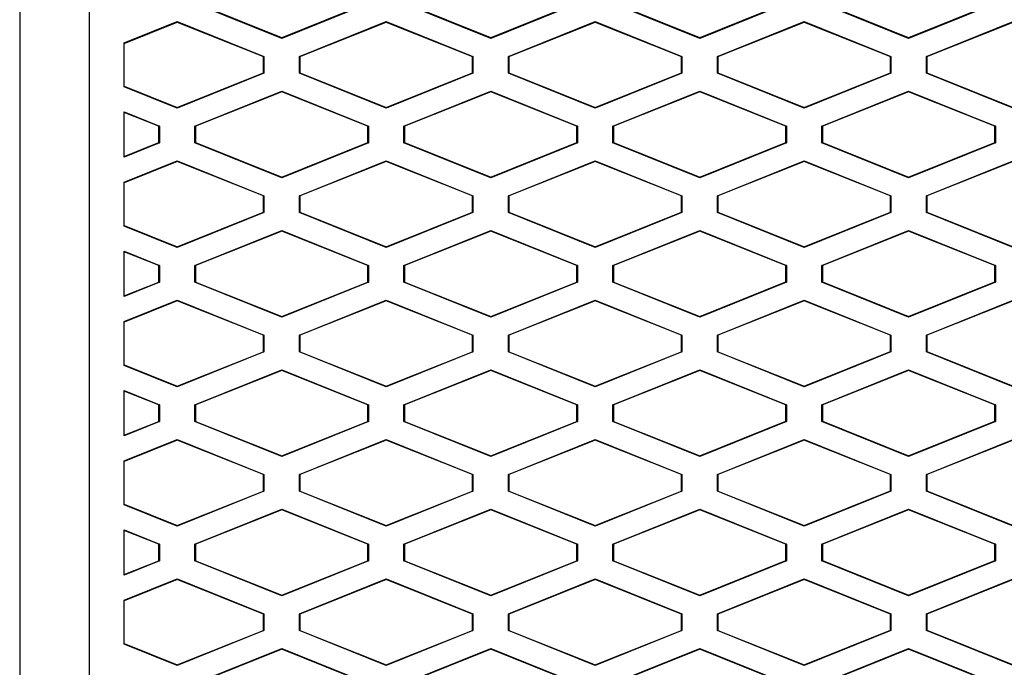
# Model space of a CAD drawing. Header units: millimetres. Extents: x -0.44 to 1.31, y -0.87 to 1.29.
# Tile 65 of 182: x 0.254 to 0.2822, y 0.3113 to 0.3299. Entities that reach past the tile are written whole.
import ezdxf

# ---------------------------------------------------------------- set-up
doc = ezdxf.new("R2010")
doc.units = ezdxf.units.MM

msp = doc.modelspace()

# ---------------------------------------------------------------- linework, layer by layer
at = {"color": 7, "linetype": 'Continuous', "lineweight": 25}
for p, q in [((0.253956, 0.34407), (0.253957, 0.29116)), ((0.255957, 0.29316), (0.255956, 0.34107)), ((0.261477, 0.329331), (0.258987, 0.330327)), ((0.261477, 0.329346), (0.259001, 0.330336)), ((0.263954, 0.330336), (0.261477, 0.329346)), ((0.263968, 0.330327), (0.261477, 0.329331)), ((0.267477, 0.329331), (0.264987, 0.330327)), ((0.267477, 0.329346), (0.265001, 0.330336)), ((0.269954, 0.330336), (0.267477, 0.329346)), ((0.269968, 0.330327), (0.267477, 0.329331)), ((0.273477, 0.329331), (0.270987, 0.330327)), ((0.273477, 0.329346), (0.271001, 0.330336)), ((0.275954, 0.330337), (0.273477, 0.329346)), ((0.275968, 0.330327), (0.273477, 0.329331)), ((0.279477, 0.329331), (0.276987, 0.330327)), ((0.279477, 0.329346), (0.277001, 0.330337)), ((0.281954, 0.330337), (0.279477, 0.329346)), ((0.281968, 0.330327), (0.279477, 0.329331)), ((0.256956, 0.329202), (0.258477, 0.32981)), ((0.256956, 0.329187), (0.258477, 0.329795)), ((0.258477, 0.32981), (0.260968, 0.328814)), ((0.258477, 0.32981), (0.258477, 0.329795)), ((0.258477, 0.329795), (0.260954, 0.328805)), ((0.261987, 0.328814), (0.264477, 0.32981)), ((0.262001, 0.328805), (0.264477, 0.329795)), ((0.264477, 0.32981), (0.266968, 0.328814)), ((0.264477, 0.32981), (0.264477, 0.329795)), ((0.264477, 0.329795), (0.266954, 0.328805)), ((0.267987, 0.328814), (0.270477, 0.32981)), ((0.268001, 0.328805), (0.270477, 0.329795)), ((0.270477, 0.32981), (0.272968, 0.328814)), ((0.270477, 0.32981), (0.270477, 0.329795)), ((0.270477, 0.329795), (0.272954, 0.328805)), ((0.273987, 0.328814), (0.276477, 0.329811)), ((0.274001, 0.328805), (0.276477, 0.329796)), ((0.276477, 0.329811), (0.278968, 0.328814)), ((0.276477, 0.329811), (0.276477, 0.329796)), ((0.276477, 0.329796), (0.278954, 0.328805)), ((0.279987, 0.328814), (0.282477, 0.329811)), ((0.280001, 0.328805), (0.282477, 0.329796)), ((0.261477, 0.329331), (0.261477, 0.329346)), ((0.267477, 0.329346), (0.267477, 0.329331)), ((0.273477, 0.329346), (0.273477, 0.329331)), ((0.279477, 0.329346), (0.279477, 0.329331)), ((0.256956, 0.327939), (0.256956, 0.329202)), ((0.260954, 0.328805), (0.260968, 0.328814)), ((0.260954, 0.328336), (0.260954, 0.328805)), ((0.260968, 0.328814), (0.260968, 0.328327)), ((0.261987, 0.328327), (0.261987, 0.328814)), ((0.262001, 0.328805), (0.261987, 0.328814)), ((0.262001, 0.328805), (0.262001, 0.328336)), ((0.266954, 0.328805), (0.266968, 0.328814)), ((0.266954, 0.328336), (0.266954, 0.328805)), ((0.266968, 0.328814), (0.266968, 0.328327)), ((0.267987, 0.328327), (0.267987, 0.328814)), ((0.268001, 0.328805), (0.267987, 0.328814)), ((0.268001, 0.328805), (0.268001, 0.328336)), ((0.272954, 0.328805), (0.272968, 0.328814)), ((0.272954, 0.328336), (0.272954, 0.328805)), ((0.272968, 0.328814), (0.272968, 0.328327)), ((0.273987, 0.328327), (0.273987, 0.328814)), ((0.274001, 0.328805), (0.273987, 0.328814)), ((0.274001, 0.328805), (0.274001, 0.328336)), ((0.278954, 0.328805), (0.278968, 0.328814)), ((0.278954, 0.328337), (0.278954, 0.328805)), ((0.278968, 0.328814), (0.278968, 0.328327)), ((0.279987, 0.328327), (0.279987, 0.328814)), ((0.280001, 0.328805), (0.279987, 0.328814)), ((0.280001, 0.328805), (0.280001, 0.328337)), ((0.258477, 0.327346), (0.260954, 0.328336)), ((0.260968, 0.328327), (0.258477, 0.327331)), ((0.260954, 0.328336), (0.260968, 0.328327)), ((0.262001, 0.328336), (0.261987, 0.328327)), ((0.264477, 0.327331), (0.261987, 0.328327)), ((0.262001, 0.328336), (0.264477, 0.327346)), ((0.264477, 0.327346), (0.266954, 0.328336)), ((0.266968, 0.328327), (0.264477, 0.327331)), ((0.266954, 0.328336), (0.266968, 0.328327)), ((0.268001, 0.328336), (0.267987, 0.328327)), ((0.270477, 0.327331), (0.267987, 0.328327)), ((0.268001, 0.328336), (0.270477, 0.327346)), ((0.270477, 0.327346), (0.272954, 0.328336)), ((0.272968, 0.328327), (0.270477, 0.327331)), ((0.272954, 0.328336), (0.272968, 0.328327)), ((0.274001, 0.328336), (0.273987, 0.328327)), ((0.276477, 0.327331), (0.273987, 0.328327)), ((0.274001, 0.328336), (0.276477, 0.327346)), ((0.276477, 0.327346), (0.278954, 0.328337)), ((0.278968, 0.328327), (0.276477, 0.327331)), ((0.278954, 0.328337), (0.278968, 0.328327)), ((0.280001, 0.328337), (0.279987, 0.328327)), ((0.282477, 0.327331), (0.279987, 0.328327)), ((0.280001, 0.328337), (0.282477, 0.327346)), ((0.256956, 0.327954), (0.258477, 0.327346)), ((0.258477, 0.327331), (0.256956, 0.327939)), ((0.258987, 0.326814), (0.261477, 0.32781)), ((0.261477, 0.327795), (0.259001, 0.326805)), ((0.261477, 0.32781), (0.263968, 0.326814)), ((0.261477, 0.327795), (0.261477, 0.32781)), ((0.263954, 0.326805), (0.261477, 0.327795)), ((0.264987, 0.326814), (0.267477, 0.32781)), ((0.267477, 0.327795), (0.265001, 0.326805)), ((0.267477, 0.32781), (0.269968, 0.326814)), ((0.267477, 0.327795), (0.267477, 0.32781)), ((0.269954, 0.326805), (0.267477, 0.327795)), ((0.270987, 0.326814), (0.273477, 0.327811)), ((0.273477, 0.327796), (0.271001, 0.326805)), ((0.273477, 0.327811), (0.275968, 0.326814)), ((0.273477, 0.327796), (0.273477, 0.327811)), ((0.275954, 0.326805), (0.273477, 0.327796)), ((0.276987, 0.326814), (0.279477, 0.327811)), ((0.279477, 0.327796), (0.277001, 0.326805)), ((0.279477, 0.327811), (0.281968, 0.326814)), ((0.279477, 0.327796), (0.279477, 0.327811)), ((0.281954, 0.326805), (0.279477, 0.327796)), ((0.258477, 0.327346), (0.258477, 0.327331)), ((0.264477, 0.327346), (0.264477, 0.327331)), ((0.270477, 0.327346), (0.270477, 0.327331)), ((0.276477, 0.327346), (0.276477, 0.327331)), ((0.256956, 0.327219), (0.257968, 0.326814)), ((0.256956, 0.325922), (0.256956, 0.327219)), ((0.257954, 0.326805), (0.256956, 0.327204)), ((0.257968, 0.326814), (0.257954, 0.326805)), ((0.257954, 0.326336), (0.257954, 0.326805)), ((0.257968, 0.326814), (0.257968, 0.326327)), ((0.258987, 0.326327), (0.258987, 0.326814)), ((0.259001, 0.326805), (0.258987, 0.326814)), ((0.259001, 0.326805), (0.259001, 0.326336)), ((0.263954, 0.326805), (0.263968, 0.326814)), ((0.263954, 0.326336), (0.263954, 0.326805)), ((0.263968, 0.326814), (0.263968, 0.326327)), ((0.264987, 0.326327), (0.264987, 0.326814)), ((0.265001, 0.326805), (0.264987, 0.326814)), ((0.265001, 0.326805), (0.265001, 0.326336)), ((0.269968, 0.326814), (0.269954, 0.326805)), ((0.269954, 0.326336), (0.269954, 0.326805)), ((0.269968, 0.326814), (0.269968, 0.326327)), ((0.270987, 0.326327), (0.270987, 0.326814)), ((0.271001, 0.326805), (0.270987, 0.326814)), ((0.271001, 0.326805), (0.271001, 0.326336)), ((0.275968, 0.326814), (0.275954, 0.326805)), ((0.275954, 0.326337), (0.275954, 0.326805)), ((0.275968, 0.326814), (0.275968, 0.326327)), ((0.276987, 0.326327), (0.276987, 0.326814)), ((0.277001, 0.326805), (0.276987, 0.326814)), ((0.277001, 0.326805), (0.277001, 0.326337)), ((0.281968, 0.326814), (0.281954, 0.326805)), ((0.281954, 0.326337), (0.281954, 0.326805)), ((0.281968, 0.326814), (0.281968, 0.326327)), ((0.256956, 0.325937), (0.257954, 0.326336)), ((0.257968, 0.326327), (0.256956, 0.325922)), ((0.257954, 0.326336), (0.257968, 0.326327)), ((0.259001, 0.326336), (0.258987, 0.326327)), ((0.261477, 0.325331), (0.258987, 0.326327)), ((0.259001, 0.326336), (0.261477, 0.325346)), ((0.261477, 0.325346), (0.263954, 0.326336)), ((0.263968, 0.326327), (0.261477, 0.325331)), ((0.263954, 0.326336), (0.263968, 0.326327)), ((0.264987, 0.326327), (0.265001, 0.326336)), ((0.267477, 0.325331), (0.264987, 0.326327)), ((0.265001, 0.326336), (0.267477, 0.325346)), ((0.267477, 0.325346), (0.269954, 0.326336)), ((0.269968, 0.326327), (0.267477, 0.325331)), ((0.269954, 0.326336), (0.269968, 0.326327)), ((0.270987, 0.326327), (0.271001, 0.326336)), ((0.273477, 0.325331), (0.270987, 0.326327)), ((0.271001, 0.326336), (0.273477, 0.325346)), ((0.273477, 0.325346), (0.275954, 0.326337)), ((0.275968, 0.326327), (0.273477, 0.325331)), ((0.275954, 0.326337), (0.275968, 0.326327)), ((0.276987, 0.326327), (0.277001, 0.326337)), ((0.279477, 0.325331), (0.276987, 0.326327)), ((0.277001, 0.326337), (0.279477, 0.325346)), ((0.279477, 0.325346), (0.281954, 0.326337)), ((0.281968, 0.326327), (0.279477, 0.325331)), ((0.281954, 0.326337), (0.281968, 0.326327)), ((0.256956, 0.325202), (0.258477, 0.32581)), ((0.258477, 0.325795), (0.256956, 0.325187)), ((0.258477, 0.32581), (0.260968, 0.324814)), ((0.258477, 0.32581), (0.258477, 0.325795)), ((0.260954, 0.324805), (0.258477, 0.325795)), ((0.261987, 0.324814), (0.264477, 0.32581)), ((0.264477, 0.325795), (0.262001, 0.324805)), ((0.264477, 0.32581), (0.266968, 0.324814)), ((0.264477, 0.32581), (0.264477, 0.325795)), ((0.266954, 0.324805), (0.264477, 0.325795)), ((0.267987, 0.324814), (0.270477, 0.32581)), ((0.270477, 0.325795), (0.268001, 0.324805)), ((0.270477, 0.32581), (0.272968, 0.324814)), ((0.270477, 0.32581), (0.270477, 0.325795)), ((0.272954, 0.324805), (0.270477, 0.325795)), ((0.273987, 0.324814), (0.276477, 0.325811)), ((0.276477, 0.325796), (0.274001, 0.324805)), ((0.276477, 0.325811), (0.278968, 0.324814)), ((0.276477, 0.325811), (0.276477, 0.325796)), ((0.278954, 0.324805), (0.276477, 0.325796)), ((0.279987, 0.324814), (0.282477, 0.325811)), ((0.282477, 0.325796), (0.280001, 0.324805)), ((0.256956, 0.323939), (0.256956, 0.325202)), ((0.261477, 0.325331), (0.261477, 0.325346)), ((0.267477, 0.325346), (0.267477, 0.325331)), ((0.273477, 0.325346), (0.273477, 0.325331)), ((0.279477, 0.325346), (0.279477, 0.325331)), ((0.260954, 0.324805), (0.260968, 0.324814)), ((0.260954, 0.324336), (0.260954, 0.324805)), ((0.260968, 0.324814), (0.260968, 0.324327)), ((0.261987, 0.324327), (0.261987, 0.324814)), ((0.262001, 0.324805), (0.261987, 0.324814)), ((0.262001, 0.324805), (0.262001, 0.324336)), ((0.266954, 0.324805), (0.266968, 0.324814)), ((0.266954, 0.324336), (0.266954, 0.324805)), ((0.266968, 0.324814), (0.266968, 0.324327)), ((0.267987, 0.324327), (0.267987, 0.324814)), ((0.268001, 0.324805), (0.267987, 0.324814)), ((0.268001, 0.324805), (0.268001, 0.324336)), ((0.272954, 0.324805), (0.272968, 0.324814)), ((0.272954, 0.324336), (0.272954, 0.324805)), ((0.272968, 0.324814), (0.272968, 0.324327)), ((0.273987, 0.324327), (0.273987, 0.324814)), ((0.274001, 0.324805), (0.273987, 0.324814)), ((0.274001, 0.324805), (0.274001, 0.324336)), ((0.278954, 0.324805), (0.278968, 0.324814)), ((0.278954, 0.324337), (0.278954, 0.324805)), ((0.278968, 0.324814), (0.278968, 0.324327)), ((0.279987, 0.324327), (0.279987, 0.324814)), ((0.280001, 0.324805), (0.279987, 0.324814)), ((0.280001, 0.324805), (0.280001, 0.324337)), ((0.258477, 0.323346), (0.260954, 0.324336)), ((0.260968, 0.324327), (0.258477, 0.323331)), ((0.260954, 0.324336), (0.260968, 0.324327)), ((0.262001, 0.324336), (0.261987, 0.324327)), ((0.264477, 0.323331), (0.261987, 0.324327)), ((0.262001, 0.324336), (0.264477, 0.323346)), ((0.264477, 0.323346), (0.266954, 0.324336)), ((0.266968, 0.324327), (0.264477, 0.323331)), ((0.266954, 0.324336), (0.266968, 0.324327)), ((0.268001, 0.324336), (0.267987, 0.324327)), ((0.270477, 0.323331), (0.267987, 0.324327)), ((0.268001, 0.324336), (0.270477, 0.323346)), ((0.270477, 0.323346), (0.272954, 0.324336)), ((0.272968, 0.324327), (0.270477, 0.323331)), ((0.272954, 0.324336), (0.272968, 0.324327)), ((0.274001, 0.324336), (0.273987, 0.324327)), ((0.276477, 0.323331), (0.273987, 0.324327)), ((0.274001, 0.324336), (0.276477, 0.323346)), ((0.276477, 0.323346), (0.278954, 0.324337)), ((0.278968, 0.324327), (0.276477, 0.323331)), ((0.278954, 0.324337), (0.278968, 0.324327)), ((0.280001, 0.324337), (0.279987, 0.324327)), ((0.282477, 0.323331), (0.279987, 0.324327)), ((0.280001, 0.324337), (0.282477, 0.323346)), ((0.256956, 0.323954), (0.258477, 0.323346)), ((0.258477, 0.323331), (0.256956, 0.323939)), ((0.258987, 0.322814), (0.261477, 0.32381)), ((0.261477, 0.323795), (0.259001, 0.322805)), ((0.261477, 0.32381), (0.263968, 0.322814)), ((0.261477, 0.323795), (0.261477, 0.32381)), ((0.263954, 0.322805), (0.261477, 0.323795)), ((0.264987, 0.322814), (0.267477, 0.32381)), ((0.267477, 0.323795), (0.265001, 0.322805)), ((0.267477, 0.32381), (0.269968, 0.322814)), ((0.267477, 0.323795), (0.267477, 0.32381)), ((0.269954, 0.322805), (0.267477, 0.323795)), ((0.270987, 0.322814), (0.273477, 0.323811)), ((0.273477, 0.323796), (0.271001, 0.322805)), ((0.273477, 0.323811), (0.275968, 0.322814)), ((0.273477, 0.323796), (0.273477, 0.323811)), ((0.275954, 0.322805), (0.273477, 0.323796)), ((0.276987, 0.322814), (0.279477, 0.323811)), ((0.279477, 0.323796), (0.277001, 0.322805)), ((0.279477, 0.323811), (0.281968, 0.322814)), ((0.279477, 0.323796), (0.279477, 0.323811)), ((0.281954, 0.322805), (0.279477, 0.323796)), ((0.256956, 0.323219), (0.257968, 0.322814)), ((0.256956, 0.321922), (0.256956, 0.323219)), ((0.257954, 0.322805), (0.256956, 0.323204)), ((0.258477, 0.323346), (0.258477, 0.323331)), ((0.264477, 0.323346), (0.264477, 0.323331)), ((0.270477, 0.323346), (0.270477, 0.323331)), ((0.276477, 0.323346), (0.276477, 0.323331)), ((0.257968, 0.322814), (0.257954, 0.322805)), ((0.257968, 0.322814), (0.257968, 0.322327)), ((0.258987, 0.322327), (0.258987, 0.322814)), ((0.259001, 0.322805), (0.258987, 0.322814)), ((0.263954, 0.322805), (0.263968, 0.322814)), ((0.263968, 0.322814), (0.263968, 0.322327)), ((0.264987, 0.322327), (0.264987, 0.322814)), ((0.265001, 0.322805), (0.264987, 0.322814)), ((0.269968, 0.322814), (0.269954, 0.322805)), ((0.269968, 0.322814), (0.269968, 0.322327)), ((0.270987, 0.322327), (0.270987, 0.322814)), ((0.271001, 0.322805), (0.270987, 0.322814)), ((0.275968, 0.322814), (0.275954, 0.322805)), ((0.275968, 0.322814), (0.275968, 0.322327)), ((0.276987, 0.322327), (0.276987, 0.322814)), ((0.277001, 0.322805), (0.276987, 0.322814)), ((0.281968, 0.322814), (0.281954, 0.322805)), ((0.281968, 0.322814), (0.281968, 0.322327)), ((0.257954, 0.322336), (0.257954, 0.322805)), ((0.259001, 0.322805), (0.259001, 0.322336)), ((0.263954, 0.322336), (0.263954, 0.322805)), ((0.265001, 0.322805), (0.265001, 0.322336)), ((0.269954, 0.322336), (0.269954, 0.322805)), ((0.271001, 0.322805), (0.271001, 0.322336)), ((0.275954, 0.322337), (0.275954, 0.322805)), ((0.277001, 0.322805), (0.277001, 0.322337)), ((0.281954, 0.322337), (0.281954, 0.322805)), ((0.256956, 0.321937), (0.257954, 0.322336)), ((0.257968, 0.322327), (0.256956, 0.321922)), ((0.257954, 0.322336), (0.257968, 0.322327)), ((0.259001, 0.322336), (0.258987, 0.322327)), ((0.261477, 0.321331), (0.258987, 0.322327)), ((0.259001, 0.322336), (0.261477, 0.321346)), ((0.261477, 0.321346), (0.263954, 0.322336)), ((0.263968, 0.322327), (0.261477, 0.321331)), ((0.263954, 0.322336), (0.263968, 0.322327)), ((0.264987, 0.322327), (0.265001, 0.322336)), ((0.267477, 0.321331), (0.264987, 0.322327)), ((0.265001, 0.322336), (0.267477, 0.321346)), ((0.267477, 0.321346), (0.269954, 0.322336)), ((0.269968, 0.322327), (0.267477, 0.321331)), ((0.269954, 0.322336), (0.269968, 0.322327)), ((0.270987, 0.322327), (0.271001, 0.322336)), ((0.273477, 0.321331), (0.270987, 0.322327)), ((0.271001, 0.322336), (0.273477, 0.321346)), ((0.273477, 0.321346), (0.275954, 0.322337)), ((0.275968, 0.322327), (0.273477, 0.321331)), ((0.275954, 0.322337), (0.275968, 0.322327)), ((0.276987, 0.322327), (0.277001, 0.322337)), ((0.279477, 0.321331), (0.276987, 0.322327)), ((0.277001, 0.322337), (0.279477, 0.321346)), ((0.279477, 0.321346), (0.281954, 0.322337)), ((0.281968, 0.322327), (0.279477, 0.321331)), ((0.281954, 0.322337), (0.281968, 0.322327)), ((0.256956, 0.321202), (0.258477, 0.32181)), ((0.258477, 0.321795), (0.256956, 0.321187)), ((0.258477, 0.32181), (0.260968, 0.320814)), ((0.258477, 0.32181), (0.258477, 0.321795)), ((0.260954, 0.320805), (0.258477, 0.321795)), ((0.261987, 0.320814), (0.264477, 0.32181)), ((0.264477, 0.321795), (0.262001, 0.320805)), ((0.264477, 0.32181), (0.266968, 0.320814)), ((0.264477, 0.32181), (0.264477, 0.321795)), ((0.266954, 0.320805), (0.264477, 0.321795)), ((0.267987, 0.320814), (0.270477, 0.32181)), ((0.270477, 0.321795), (0.268001, 0.320805)), ((0.270477, 0.32181), (0.272968, 0.320814)), ((0.270477, 0.32181), (0.270477, 0.321795)), ((0.272954, 0.320805), (0.270477, 0.321795)), ((0.273987, 0.320814), (0.276477, 0.321811)), ((0.276477, 0.321796), (0.274001, 0.320805)), ((0.276477, 0.321811), (0.278968, 0.320814)), ((0.276477, 0.321811), (0.276477, 0.321796)), ((0.278954, 0.320805), (0.276477, 0.321796)), ((0.279987, 0.320814), (0.282477, 0.321811)), ((0.282477, 0.321796), (0.280001, 0.320805)), ((0.256956, 0.319939), (0.256956, 0.321202)), ((0.261477, 0.321331), (0.261477, 0.321346)), ((0.267477, 0.321346), (0.267477, 0.321331)), ((0.273477, 0.321346), (0.273477, 0.321331)), ((0.279477, 0.321346), (0.279477, 0.321331)), ((0.260954, 0.320805), (0.260968, 0.320814)), ((0.260954, 0.320336), (0.260954, 0.320805)), ((0.260968, 0.320814), (0.260968, 0.320327)), ((0.261987, 0.320327), (0.261987, 0.320814)), ((0.262001, 0.320805), (0.261987, 0.320814)), ((0.262001, 0.320805), (0.262001, 0.320336)), ((0.266954, 0.320805), (0.266968, 0.320814)), ((0.266954, 0.320336), (0.266954, 0.320805)), ((0.266968, 0.320814), (0.266968, 0.320327)), ((0.267987, 0.320327), (0.267987, 0.320814)), ((0.268001, 0.320805), (0.267987, 0.320814)), ((0.268001, 0.320805), (0.268001, 0.320336)), ((0.272954, 0.320805), (0.272968, 0.320814)), ((0.272954, 0.320336), (0.272954, 0.320805)), ((0.272968, 0.320814), (0.272968, 0.320327)), ((0.273987, 0.320327), (0.273987, 0.320814)), ((0.274001, 0.320805), (0.273987, 0.320814)), ((0.274001, 0.320805), (0.274001, 0.320336)), ((0.278954, 0.320805), (0.278968, 0.320814)), ((0.278954, 0.320337), (0.278954, 0.320805)), ((0.278968, 0.320814), (0.278968, 0.320327)), ((0.279987, 0.320327), (0.279987, 0.320814)), ((0.280001, 0.320805), (0.279987, 0.320814)), ((0.280001, 0.320805), (0.280001, 0.320337)), ((0.258477, 0.319346), (0.260954, 0.320336)), ((0.260968, 0.320327), (0.258477, 0.319331)), ((0.260954, 0.320336), (0.260968, 0.320327)), ((0.262001, 0.320336), (0.261987, 0.320327)), ((0.264477, 0.319331), (0.261987, 0.320327)), ((0.262001, 0.320336), (0.264477, 0.319346)), ((0.264477, 0.319346), (0.266954, 0.320336)), ((0.266968, 0.320327), (0.264477, 0.319331)), ((0.266954, 0.320336), (0.266968, 0.320327)), ((0.268001, 0.320336), (0.267987, 0.320327)), ((0.270477, 0.319331), (0.267987, 0.320327)), ((0.268001, 0.320336), (0.270477, 0.319346)), ((0.270477, 0.319346), (0.272954, 0.320336)), ((0.272968, 0.320327), (0.270477, 0.319331)), ((0.272954, 0.320336), (0.272968, 0.320327)), ((0.274001, 0.320336), (0.273987, 0.320327)), ((0.276477, 0.319331), (0.273987, 0.320327)), ((0.274001, 0.320336), (0.276477, 0.319346)), ((0.276477, 0.319346), (0.278954, 0.320337)), ((0.278968, 0.320327), (0.276477, 0.319331)), ((0.278954, 0.320337), (0.278968, 0.320327)), ((0.280001, 0.320337), (0.279987, 0.320327)), ((0.282477, 0.319331), (0.279987, 0.320327)), ((0.280001, 0.320337), (0.282477, 0.319346)), ((0.256956, 0.319954), (0.258477, 0.319346)), ((0.258477, 0.319331), (0.256956, 0.319939)), ((0.258987, 0.318814), (0.261477, 0.31981)), ((0.261477, 0.319795), (0.259001, 0.318805)), ((0.261477, 0.31981), (0.263968, 0.318814)), ((0.261477, 0.319795), (0.261477, 0.31981)), ((0.263954, 0.318805), (0.261477, 0.319795)), ((0.264987, 0.318814), (0.267477, 0.31981)), ((0.267477, 0.319795), (0.265001, 0.318805)), ((0.267477, 0.31981), (0.269968, 0.318814)), ((0.267477, 0.319795), (0.267477, 0.31981)), ((0.269954, 0.318805), (0.267477, 0.319795)), ((0.270987, 0.318814), (0.273477, 0.319811)), ((0.273477, 0.319796), (0.271001, 0.318805)), ((0.273477, 0.319811), (0.275968, 0.318814)), ((0.273477, 0.319796), (0.273477, 0.319811)), ((0.275954, 0.318805), (0.273477, 0.319796)), ((0.276987, 0.318814), (0.279477, 0.319811)), ((0.279477, 0.319796), (0.277001, 0.318805)), ((0.279477, 0.319811), (0.281968, 0.318814)), ((0.279477, 0.319796), (0.279477, 0.319811)), ((0.281954, 0.318805), (0.279477, 0.319796)), ((0.256956, 0.319219), (0.257968, 0.318814)), ((0.256956, 0.317922), (0.256956, 0.319219)), ((0.257954, 0.318805), (0.256956, 0.319204)), ((0.258477, 0.319346), (0.258477, 0.319331)), ((0.264477, 0.319346), (0.264477, 0.319331)), ((0.270477, 0.319346), (0.270477, 0.319331)), ((0.276477, 0.319346), (0.276477, 0.319331)), ((0.257968, 0.318814), (0.257954, 0.318805)), ((0.257954, 0.318336), (0.257954, 0.318805)), ((0.257968, 0.318814), (0.257968, 0.318327)), ((0.258987, 0.318327), (0.258987, 0.318814)), ((0.259001, 0.318805), (0.258987, 0.318814)), ((0.259001, 0.318805), (0.259001, 0.318336)), ((0.263954, 0.318805), (0.263968, 0.318814)), ((0.263954, 0.318336), (0.263954, 0.318805)), ((0.263968, 0.318814), (0.263968, 0.318327)), ((0.264987, 0.318327), (0.264987, 0.318814)), ((0.265001, 0.318805), (0.264987, 0.318814)), ((0.265001, 0.318805), (0.265001, 0.318336)), ((0.269968, 0.318814), (0.269954, 0.318805)), ((0.269954, 0.318336), (0.269954, 0.318805)), ((0.269968, 0.318814), (0.269968, 0.318327)), ((0.270987, 0.318327), (0.270987, 0.318814)), ((0.271001, 0.318805), (0.270987, 0.318814)), ((0.271001, 0.318805), (0.271001, 0.318336)), ((0.275968, 0.318814), (0.275954, 0.318805)), ((0.275954, 0.318337), (0.275954, 0.318805)), ((0.275968, 0.318814), (0.275968, 0.318327)), ((0.276987, 0.318327), (0.276987, 0.318814)), ((0.277001, 0.318805), (0.276987, 0.318814)), ((0.277001, 0.318805), (0.277001, 0.318337)), ((0.281968, 0.318814), (0.281954, 0.318805)), ((0.281954, 0.318337), (0.281954, 0.318805)), ((0.281968, 0.318814), (0.281968, 0.318327)), ((0.256956, 0.317937), (0.257954, 0.318336)), ((0.257968, 0.318327), (0.256956, 0.317922)), ((0.257954, 0.318336), (0.257968, 0.318327)), ((0.259001, 0.318336), (0.258987, 0.318327)), ((0.261477, 0.317331), (0.258987, 0.318327)), ((0.259001, 0.318336), (0.261477, 0.317346)), ((0.261477, 0.317346), (0.263954, 0.318336)), ((0.263968, 0.318327), (0.261477, 0.317331)), ((0.263954, 0.318336), (0.263968, 0.318327)), ((0.264987, 0.318327), (0.265001, 0.318336)), ((0.267477, 0.317331), (0.264987, 0.318327)), ((0.265001, 0.318336), (0.267477, 0.317346)), ((0.267477, 0.317346), (0.269954, 0.318336)), ((0.269968, 0.318327), (0.267477, 0.317331)), ((0.269954, 0.318336), (0.269968, 0.318327)), ((0.270987, 0.318327), (0.271001, 0.318336)), ((0.273477, 0.317331), (0.270987, 0.318327)), ((0.271001, 0.318336), (0.273477, 0.317346)), ((0.273477, 0.317346), (0.275954, 0.318337)), ((0.275968, 0.318327), (0.273477, 0.317331)), ((0.275954, 0.318337), (0.275968, 0.318327)), ((0.276987, 0.318327), (0.277001, 0.318337)), ((0.279477, 0.317331), (0.276987, 0.318327)), ((0.277001, 0.318337), (0.279477, 0.317346)), ((0.279477, 0.317346), (0.281954, 0.318337)), ((0.281968, 0.318327), (0.279477, 0.317331)), ((0.281954, 0.318337), (0.281968, 0.318327)), ((0.256956, 0.317202), (0.258477, 0.31781)), ((0.258477, 0.317795), (0.256956, 0.317187)), ((0.258477, 0.31781), (0.260968, 0.316814)), ((0.258477, 0.31781), (0.258477, 0.317795)), ((0.260954, 0.316805), (0.258477, 0.317795)), ((0.261987, 0.316814), (0.264477, 0.31781)), ((0.264477, 0.317795), (0.262001, 0.316805)), ((0.264477, 0.31781), (0.266968, 0.316814)), ((0.264477, 0.31781), (0.264477, 0.317795)), ((0.266954, 0.316805), (0.264477, 0.317795)), ((0.267987, 0.316814), (0.270477, 0.31781)), ((0.270477, 0.317795), (0.268001, 0.316805)), ((0.270477, 0.31781), (0.272968, 0.316814)), ((0.270477, 0.31781), (0.270477, 0.317795)), ((0.272954, 0.316805), (0.270477, 0.317795)), ((0.273987, 0.316814), (0.276477, 0.317811)), ((0.276477, 0.317796), (0.274001, 0.316805)), ((0.276477, 0.317811), (0.278968, 0.316814)), ((0.276477, 0.317811), (0.276477, 0.317796)), ((0.278954, 0.316805), (0.276477, 0.317796)), ((0.279987, 0.316814), (0.282477, 0.317811)), ((0.282477, 0.317796), (0.280001, 0.316805)), ((0.256956, 0.315939), (0.256956, 0.317202)), ((0.261477, 0.317331), (0.261477, 0.317346)), ((0.267477, 0.317346), (0.267477, 0.317331)), ((0.273477, 0.317346), (0.273477, 0.317331)), ((0.279477, 0.317346), (0.279477, 0.317331)), ((0.260954, 0.316805), (0.260968, 0.316814)), ((0.260954, 0.316336), (0.260954, 0.316805)), ((0.260968, 0.316814), (0.260968, 0.316327)), ((0.261987, 0.316327), (0.261987, 0.316814)), ((0.262001, 0.316805), (0.261987, 0.316814)), ((0.262001, 0.316805), (0.262001, 0.316336)), ((0.266954, 0.316805), (0.266968, 0.316814)), ((0.266954, 0.316336), (0.266954, 0.316805)), ((0.266968, 0.316814), (0.266968, 0.316327)), ((0.267987, 0.316327), (0.267987, 0.316814)), ((0.268001, 0.316805), (0.267987, 0.316814)), ((0.268001, 0.316805), (0.268001, 0.316336)), ((0.272954, 0.316805), (0.272968, 0.316814)), ((0.272954, 0.316336), (0.272954, 0.316805)), ((0.272968, 0.316814), (0.272968, 0.316327)), ((0.273987, 0.316327), (0.273987, 0.316814)), ((0.274001, 0.316805), (0.273987, 0.316814)), ((0.274001, 0.316805), (0.274001, 0.316336)), ((0.278954, 0.316805), (0.278968, 0.316814)), ((0.278954, 0.316337), (0.278954, 0.316805)), ((0.278968, 0.316814), (0.278968, 0.316327)), ((0.279987, 0.316327), (0.279987, 0.316814)), ((0.280001, 0.316805), (0.279987, 0.316814)), ((0.280001, 0.316805), (0.280001, 0.316337)), ((0.258477, 0.315346), (0.260954, 0.316336)), ((0.260968, 0.316327), (0.258477, 0.315331)), ((0.260954, 0.316336), (0.260968, 0.316327)), ((0.262001, 0.316336), (0.261987, 0.316327)), ((0.264477, 0.315331), (0.261987, 0.316327)), ((0.262001, 0.316336), (0.264477, 0.315346)), ((0.264477, 0.315346), (0.266954, 0.316336)), ((0.266968, 0.316327), (0.264477, 0.315331)), ((0.266954, 0.316336), (0.266968, 0.316327)), ((0.268001, 0.316336), (0.267987, 0.316327)), ((0.270477, 0.315331), (0.267987, 0.316327)), ((0.268001, 0.316336), (0.270477, 0.315346)), ((0.270477, 0.315346), (0.272954, 0.316336)), ((0.272968, 0.316327), (0.270477, 0.315331)), ((0.272954, 0.316336), (0.272968, 0.316327)), ((0.274001, 0.316336), (0.273987, 0.316327)), ((0.276477, 0.315331), (0.273987, 0.316327)), ((0.274001, 0.316336), (0.276477, 0.315346)), ((0.276477, 0.315346), (0.278954, 0.316337)), ((0.278968, 0.316327), (0.276477, 0.315331)), ((0.278954, 0.316337), (0.278968, 0.316327)), ((0.280001, 0.316337), (0.279987, 0.316327)), ((0.282477, 0.315331), (0.279987, 0.316327)), ((0.280001, 0.316337), (0.282477, 0.315346)), ((0.256956, 0.315954), (0.258477, 0.315346)), ((0.258477, 0.315331), (0.256956, 0.315939)), ((0.258987, 0.314814), (0.261477, 0.31581)), ((0.261477, 0.315795), (0.259001, 0.314805)), ((0.261477, 0.31581), (0.263968, 0.314814)), ((0.261477, 0.315795), (0.261477, 0.31581)), ((0.263954, 0.314805), (0.261477, 0.315795)), ((0.264987, 0.314814), (0.267477, 0.31581)), ((0.267477, 0.315795), (0.265001, 0.314805)), ((0.267477, 0.31581), (0.269968, 0.314814)), ((0.267477, 0.315795), (0.267477, 0.31581)), ((0.269954, 0.314805), (0.267477, 0.315795)), ((0.270987, 0.314814), (0.273477, 0.315811)), ((0.273477, 0.315796), (0.271001, 0.314805)), ((0.273477, 0.315811), (0.275968, 0.314814)), ((0.273477, 0.315796), (0.273477, 0.315811)), ((0.275954, 0.314805), (0.273477, 0.315796)), ((0.276987, 0.314814), (0.279477, 0.315811)), ((0.279477, 0.315796), (0.277001, 0.314805)), ((0.279477, 0.315811), (0.281968, 0.314814)), ((0.279477, 0.315796), (0.279477, 0.315811)), ((0.281954, 0.314805), (0.279477, 0.315796)), ((0.256956, 0.315219), (0.257968, 0.314814)), ((0.256956, 0.313922), (0.256956, 0.315219)), ((0.257954, 0.314805), (0.256956, 0.315204)), ((0.258477, 0.315346), (0.258477, 0.315331)), ((0.264477, 0.315346), (0.264477, 0.315331)), ((0.270477, 0.315346), (0.270477, 0.315331)), ((0.276477, 0.315346), (0.276477, 0.315331)), ((0.257968, 0.314814), (0.257954, 0.314805)), ((0.257954, 0.314336), (0.257954, 0.314805)), ((0.257968, 0.314814), (0.257968, 0.314327)), ((0.258987, 0.314327), (0.258987, 0.314814)), ((0.259001, 0.314805), (0.258987, 0.314814)), ((0.259001, 0.314805), (0.259001, 0.314336)), ((0.263954, 0.314805), (0.263968, 0.314814)), ((0.263954, 0.314336), (0.263954, 0.314805)), ((0.263968, 0.314814), (0.263968, 0.314327)), ((0.264987, 0.314327), (0.264987, 0.314814)), ((0.265001, 0.314805), (0.264987, 0.314814)), ((0.265001, 0.314805), (0.265001, 0.314336)), ((0.269968, 0.314814), (0.269954, 0.314805)), ((0.269954, 0.314336), (0.269954, 0.314805)), ((0.269968, 0.314814), (0.269968, 0.314327)), ((0.270987, 0.314327), (0.270987, 0.314814)), ((0.271001, 0.314805), (0.270987, 0.314814)), ((0.271001, 0.314805), (0.271001, 0.314336)), ((0.275968, 0.314814), (0.275954, 0.314805)), ((0.275954, 0.314337), (0.275954, 0.314805)), ((0.275968, 0.314814), (0.275968, 0.314327)), ((0.276987, 0.314327), (0.276987, 0.314814)), ((0.277001, 0.314805), (0.276987, 0.314814)), ((0.277001, 0.314805), (0.277001, 0.314337)), ((0.281968, 0.314814), (0.281954, 0.314805)), ((0.281954, 0.314337), (0.281954, 0.314805)), ((0.281968, 0.314814), (0.281968, 0.314327)), ((0.256956, 0.313937), (0.257954, 0.314336)), ((0.257954, 0.314336), (0.257968, 0.314327)), ((0.259001, 0.314336), (0.258987, 0.314327)), ((0.259001, 0.314336), (0.261477, 0.313346)), ((0.261477, 0.313346), (0.263954, 0.314336)), ((0.263954, 0.314336), (0.263968, 0.314327)), ((0.264987, 0.314327), (0.265001, 0.314336)), ((0.265001, 0.314336), (0.267477, 0.313346)), ((0.267477, 0.313346), (0.269954, 0.314336)), ((0.269954, 0.314336), (0.269968, 0.314327)), ((0.270987, 0.314327), (0.271001, 0.314336)), ((0.271001, 0.314336), (0.273477, 0.313346)), ((0.273477, 0.313346), (0.275954, 0.314337)), ((0.275968, 0.314327), (0.273477, 0.313331)), ((0.275954, 0.314337), (0.275968, 0.314327)), ((0.276987, 0.314327), (0.277001, 0.314337)), ((0.279477, 0.313331), (0.276987, 0.314327)), ((0.277001, 0.314337), (0.279477, 0.313346)), ((0.279477, 0.313346), (0.281954, 0.314337)), ((0.281968, 0.314327), (0.279477, 0.313331)), ((0.281954, 0.314337), (0.281968, 0.314327)), ((0.257968, 0.314327), (0.256956, 0.313922)), ((0.261477, 0.313331), (0.258987, 0.314327)), ((0.263968, 0.314327), (0.261477, 0.313331)), ((0.267477, 0.313331), (0.264987, 0.314327)), ((0.269968, 0.314327), (0.267477, 0.313331)), ((0.273477, 0.313331), (0.270987, 0.314327)), ((0.256956, 0.313202), (0.258477, 0.31381)), ((0.258477, 0.313795), (0.256956, 0.313187)), ((0.258477, 0.31381), (0.260968, 0.312814)), ((0.258477, 0.31381), (0.258477, 0.313795)), ((0.260954, 0.312805), (0.258477, 0.313795)), ((0.261987, 0.312814), (0.264477, 0.31381)), ((0.264477, 0.313795), (0.262001, 0.312805)), ((0.264477, 0.31381), (0.266968, 0.312814)), ((0.264477, 0.31381), (0.264477, 0.313795)), ((0.266954, 0.312805), (0.264477, 0.313795)), ((0.267987, 0.312814), (0.270477, 0.31381)), ((0.270477, 0.313795), (0.268001, 0.312805)), ((0.270477, 0.31381), (0.272968, 0.312814)), ((0.270477, 0.31381), (0.270477, 0.313795)), ((0.272954, 0.312805), (0.270477, 0.313795)), ((0.273987, 0.312814), (0.276477, 0.313811)), ((0.276477, 0.313796), (0.274001, 0.312805)), ((0.276477, 0.313811), (0.278968, 0.312814)), ((0.276477, 0.313811), (0.276477, 0.313796)), ((0.278954, 0.312805), (0.276477, 0.313796)), ((0.279987, 0.312814), (0.282477, 0.313811)), ((0.282477, 0.313796), (0.280001, 0.312805)), ((0.256956, 0.311939), (0.256956, 0.313202)), ((0.261477, 0.313331), (0.261477, 0.313346)), ((0.267477, 0.313346), (0.267477, 0.313331)), ((0.273477, 0.313346), (0.273477, 0.313331)), ((0.279477, 0.313346), (0.279477, 0.313331)), ((0.260954, 0.312805), (0.260968, 0.312814)), ((0.260954, 0.312336), (0.260954, 0.312805)), ((0.260968, 0.312814), (0.260968, 0.312327)), ((0.261987, 0.312327), (0.261987, 0.312814)), ((0.262001, 0.312805), (0.261987, 0.312814)), ((0.262001, 0.312805), (0.262001, 0.312336)), ((0.266954, 0.312805), (0.266968, 0.312814)), ((0.266954, 0.312336), (0.266954, 0.312805)), ((0.266968, 0.312814), (0.266968, 0.312327)), ((0.267987, 0.312327), (0.267987, 0.312814)), ((0.268001, 0.312805), (0.267987, 0.312814)), ((0.268001, 0.312805), (0.268001, 0.312336)), ((0.272954, 0.312805), (0.272968, 0.312814)), ((0.272954, 0.312336), (0.272954, 0.312805)), ((0.272968, 0.312814), (0.272968, 0.312327)), ((0.273987, 0.312327), (0.273987, 0.312814)), ((0.274001, 0.312805), (0.273987, 0.312814)), ((0.274001, 0.312805), (0.274001, 0.312336)), ((0.278954, 0.312805), (0.278968, 0.312814)), ((0.278954, 0.312337), (0.278954, 0.312805)), ((0.278968, 0.312814), (0.278968, 0.312327)), ((0.279987, 0.312327), (0.279987, 0.312814)), ((0.280001, 0.312805), (0.279987, 0.312814)), ((0.280001, 0.312805), (0.280001, 0.312337)), ((0.258477, 0.311346), (0.260954, 0.312336)), ((0.260968, 0.312327), (0.258477, 0.311331)), ((0.260954, 0.312336), (0.260968, 0.312327)), ((0.262001, 0.312336), (0.261987, 0.312327)), ((0.264477, 0.311331), (0.261987, 0.312327)), ((0.262001, 0.312336), (0.264477, 0.311346)), ((0.264477, 0.311346), (0.266954, 0.312336)), ((0.266968, 0.312327), (0.264477, 0.311331)), ((0.266954, 0.312336), (0.266968, 0.312327)), ((0.268001, 0.312336), (0.267987, 0.312327)), ((0.270477, 0.311331), (0.267987, 0.312327)), ((0.268001, 0.312336), (0.270477, 0.311346)), ((0.270477, 0.311346), (0.272954, 0.312336)), ((0.272968, 0.312327), (0.270477, 0.311331)), ((0.272954, 0.312336), (0.272968, 0.312327)), ((0.274001, 0.312336), (0.273987, 0.312327)), ((0.276477, 0.311331), (0.273987, 0.312327)), ((0.274001, 0.312336), (0.276477, 0.311346)), ((0.276477, 0.311346), (0.278954, 0.312337)), ((0.278968, 0.312327), (0.276477, 0.311331)), ((0.278954, 0.312337), (0.278968, 0.312327)), ((0.280001, 0.312337), (0.279987, 0.312327)), ((0.282477, 0.311331), (0.279987, 0.312327)), ((0.280001, 0.312337), (0.282477, 0.311346)), ((0.256956, 0.311954), (0.258477, 0.311346)), ((0.258477, 0.311331), (0.256956, 0.311939)), ((0.258987, 0.310814), (0.261477, 0.31181)), ((0.261477, 0.311795), (0.259001, 0.310805)), ((0.261477, 0.31181), (0.263968, 0.310814)), ((0.261477, 0.311795), (0.261477, 0.31181)), ((0.263954, 0.310805), (0.261477, 0.311795)), ((0.264987, 0.310814), (0.267477, 0.31181)), ((0.267477, 0.311795), (0.265001, 0.310805)), ((0.267477, 0.31181), (0.269968, 0.310814)), ((0.267477, 0.311795), (0.267477, 0.31181)), ((0.269954, 0.310805), (0.267477, 0.311795)), ((0.270987, 0.310814), (0.273477, 0.311811)), ((0.273477, 0.311796), (0.271001, 0.310805)), ((0.273477, 0.311811), (0.275968, 0.310814)), ((0.273477, 0.311796), (0.273477, 0.311811)), ((0.275954, 0.310805), (0.273477, 0.311796)), ((0.276987, 0.310814), (0.279477, 0.311811)), ((0.279477, 0.311796), (0.277001, 0.310805)), ((0.279477, 0.311811), (0.281968, 0.310814)), ((0.279477, 0.311796), (0.279477, 0.311811)), ((0.281954, 0.310805), (0.279477, 0.311796)), ((0.258477, 0.311346), (0.258477, 0.311331)), ((0.264477, 0.311346), (0.264477, 0.311331)), ((0.270477, 0.311346), (0.270477, 0.311331)), ((0.276477, 0.311346), (0.276477, 0.311331))]:
    msp.add_line(p, q, dxfattribs=at)

doc.saveas('drawing.dxf')
